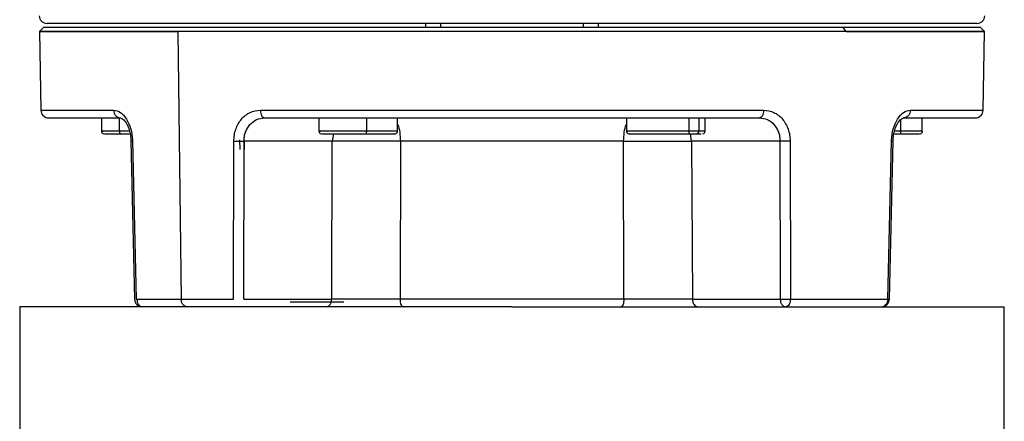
# Model space of a CAD drawing. Header units: millimetres. Extents: x 382 to 2568, y 89 to 1789.
# Tile 23 of 41: x 1122 to 1247, y 1026 to 1077. Entities that reach past the tile are written whole.
import ezdxf

# ---------------------------------------------------------------- set-up
doc = ezdxf.new("R2010")
doc.units = ezdxf.units.MM

msp = doc.modelspace()

# ---------------------------------------------------------------- linework, layer by layer
at = {"color": 7, "linetype": 'Continuous', "lineweight": 25}
for p, q in [((1125.33, 1075.68), (1124.82, 1075.16)), ((1124.83, 1075.17), (1125, 1065.15)), ((1142.4, 1075.16), (1142.82, 1041.15)), ((1173.81, 1076.17), (1173.81, 1075.67)), ((1175.79, 1075.67), (1175.79, 1076.17)), ((1193.83, 1076.17), (1193.83, 1075.67)), ((1195.81, 1075.67), (1195.81, 1076.17)), ((1227.23, 1075.16), (1226.87, 1075.67)), ((1244.8, 1075.16), (1244.29, 1075.68)), ((1244.62, 1065.15), (1244.79, 1075.17)), ((1132.69, 1064.17), (1132.69, 1062.47)), ((1160.29, 1064.17), (1160.29, 1062.47)), ((1170.29, 1062.47), (1170.29, 1064.17)), ((1199.33, 1064.17), (1199.33, 1062.47)), ((1207.26, 1064.17), (1207.26, 1062.17)), ((1209.33, 1062.47), (1209.33, 1064.17)), ((1234.12, 1063.98), (1234.12, 1062.17)), ((1236.82, 1064.17), (1236.82, 1062.47)), ((1135.12, 1062.17), (1136.32, 1062.17)), ((1150.29, 1060.17), (1150.27, 1061.37)), ((1208.26, 1062.17), (1208.83, 1062.17)), ((1136.63, 1061.22), (1137.09, 1041.15)), ((1149.46, 1041.15), (1149.5, 1061.22)), ((1150.76, 1041.15), (1150.8, 1061.22)), ((1162, 1061.22), (1150.8, 1061.22)), ((1161.92, 1041.15), (1162, 1061.22)), ((1170.65, 1061.22), (1170.6, 1041.15)), ((1199.02, 1041.15), (1198.98, 1061.22)), ((1218.83, 1061.22), (1207.62, 1061.22)), ((1207.62, 1061.22), (1207.71, 1041.15)), ((1218.83, 1061.22), (1218.86, 1041.15)), ((1220.12, 1061.22), (1220.16, 1041.15)), ((1232.53, 1041.15), (1233, 1061.22)), ((1122.31, 1040.17), (1122.31, 1024.17)), ((1137.09, 1041.15), (1142.82, 1041.15)), ((1142.82, 1041.15), (1149.46, 1041.15)), ((1150.76, 1041.15), (1161.92, 1041.15)), ((1207.71, 1041.15), (1218.86, 1041.15)), ((1247.31, 1024.17), (1247.31, 1040.17))]:
    msp.add_line(p, q, dxfattribs=at)
at = {"color": 8, "linetype": 'Continuous', "lineweight": 25}
for p, q in [((1134.96, 1064.17), (1134.96, 1062.47)), ((1166.32, 1064.17), (1166.32, 1062.47)), ((1208.51, 1064.17), (1208.51, 1062.47)), ((1136.25, 1062.47), (1134.96, 1062.47)), ((1162.14, 1062.17), (1162, 1061.22)), ((1207.62, 1061.22), (1207.48, 1062.17)), ((1150.8, 1061.22), (1150.79, 1060.17))]:
    msp.add_line(p, q, dxfattribs=at)
at = {"color": 7, "linetype": 'Continuous', "lineweight": 25, "flags": 128}
for points in [[(1136.43, 1061.22), (1136.64, 1052.14), (1136.89, 1041.15)], [(1232.73, 1041.15), (1232.94, 1050.23), (1233.19, 1061.22)]]:
    msp.add_lwpolyline(points, dxfattribs=at)
at = {"color": 7, "linetype": 'Continuous', "lineweight": 25}
for centre, radius, start, end in [((1126, 1065.17), 1, 181.0098, 270), ((1243.62, 1065.17), 1, 270, 359.0247), ((1132.99, 1062.47), 0.3, 180, 270), ((1160.59, 1062.47), 0.3, 180, 270), ((1169.99, 1062.47), 0.3, 270, 0), ((1199.63, 1062.47), 0.3, 180, 270), ((1209.03, 1062.47), 0.3, 270, 0), ((1236.63, 1062.47), 0.3, 270, 0), ((1137.89, 1041.17), 1, 181.2316, 269.886), ((1231.73, 1041.17), 1, 270.4509, 0)]:
    msp.add_arc(centre, radius, start, end, dxfattribs=at)
for points in [[(1124.79, 1077.14), (1124.8, 1077.02), (1124.84, 1076.76), (1125.07, 1076.44), (1125.4, 1076.21), (1125.66, 1076.19), (1125.79, 1076.17)], [(1243.84, 1076.17), (1243.97, 1076.19), (1244.22, 1076.21), (1244.55, 1076.44), (1244.78, 1076.76), (1244.82, 1077.02), (1244.84, 1077.14)], [(1142.4, 1075.16), (1140.62, 1075.16), (1137.06, 1075.16), (1132.73, 1075.16), (1129.23, 1075.16), (1126.71, 1075.16), (1125.17, 1075.16), (1124.66, 1075.16), (1125.17, 1075.16), (1126.71, 1075.16), (1129.23, 1075.16), (1132.73, 1075.16), (1137.06, 1075.16), (1140.62, 1075.16), (1142.4, 1075.16)], [(1226.87, 1075.67), (1224.97, 1075.67), (1221.16, 1075.67), (1214.63, 1075.67), (1207.64, 1075.67), (1200.25, 1075.67), (1192.6, 1075.67), (1184.81, 1075.67), (1177.03, 1075.67), (1169.37, 1075.67), (1161.98, 1075.67), (1154.99, 1075.67), (1148.5, 1075.67), (1142.63, 1075.67), (1137.49, 1075.67), (1133.15, 1075.67), (1129.7, 1075.67), (1127.2, 1075.67), (1125.62, 1075.67), (1125.43, 1075.67), (1125.33, 1075.67)], [(1243.84, 1076.17), (1243.74, 1076.17), (1243.54, 1076.17), (1241.98, 1076.17), (1239.5, 1076.17), (1236.07, 1076.17), (1231.77, 1076.17), (1226.67, 1076.17), (1220.85, 1076.17), (1214.41, 1076.17), (1207.46, 1076.17), (1200.13, 1076.17), (1192.54, 1076.17), (1184.81, 1076.17), (1177.08, 1076.17), (1169.49, 1076.17), (1162.16, 1076.17), (1155.21, 1076.17), (1148.78, 1076.17), (1142.95, 1076.17), (1137.85, 1076.17), (1133.55, 1076.17), (1130.12, 1076.17), (1127.65, 1076.17), (1126.08, 1076.17), (1125.88, 1076.17), (1125.79, 1076.17)], [(1227.23, 1075.16), (1225.3, 1075.16), (1221.46, 1075.16), (1214.88, 1075.16), (1207.83, 1075.16), (1200.38, 1075.16), (1192.66, 1075.16), (1184.81, 1075.16), (1176.96, 1075.16), (1169.24, 1075.16), (1161.79, 1075.16), (1154.74, 1075.16), (1148.16, 1075.16), (1144.32, 1075.16), (1142.4, 1075.16)], [(1244.29, 1075.67), (1244.2, 1075.67), (1244, 1075.67), (1242.42, 1075.67), (1239.93, 1075.67), (1236.46, 1075.67), (1232.17, 1075.67), (1228.64, 1075.67), (1226.87, 1075.67)], [(1227.23, 1075.16), (1229.01, 1075.16), (1232.57, 1075.16), (1236.9, 1075.16), (1240.39, 1075.16), (1242.91, 1075.16), (1244.45, 1075.16), (1244.97, 1075.16), (1244.45, 1075.16), (1242.91, 1075.16), (1240.39, 1075.16), (1236.9, 1075.16), (1232.57, 1075.16), (1229.01, 1075.16), (1227.23, 1075.16)], [(1134.25, 1065.15), (1134.26, 1065.02), (1134.29, 1064.77), (1134.49, 1064.44), (1134.76, 1064.22), (1134.98, 1064.19), (1135.09, 1064.17)], [(1152.87, 1065.15), (1155.31, 1065.15), (1160.18, 1065.15), (1168.14, 1065.15), (1176.39, 1065.15), (1184.81, 1065.15), (1193.24, 1065.15), (1201.48, 1065.15), (1209.45, 1065.15), (1214.32, 1065.15), (1216.75, 1065.15)], [(1152.87, 1065.15), (1152.88, 1065.02), (1152.9, 1064.77), (1153.02, 1064.44), (1153.2, 1064.22), (1153.33, 1064.19), (1153.4, 1064.17)], [(1216.75, 1065.15), (1216.74, 1065.02), (1216.73, 1064.77), (1216.6, 1064.44), (1216.43, 1064.22), (1216.29, 1064.19), (1216.22, 1064.17)], [(1235.38, 1065.15), (1235.36, 1065.02), (1235.33, 1064.77), (1235.14, 1064.44), (1234.86, 1064.22), (1234.64, 1064.19), (1234.53, 1064.17)], [(1126, 1064.17), (1126.12, 1064.17), (1126.34, 1064.17), (1128.16, 1064.17), (1130.95, 1064.17), (1133.71, 1064.17), (1135.09, 1064.17)], [(1153.4, 1064.17), (1155.8, 1064.17), (1160.59, 1064.17), (1168.42, 1064.17), (1176.53, 1064.17), (1184.81, 1064.17), (1193.1, 1064.17), (1201.21, 1064.17), (1209.04, 1064.17), (1213.82, 1064.17), (1216.22, 1064.17)], [(1234.53, 1064.17), (1235.91, 1064.17), (1238.67, 1064.17), (1241.46, 1064.17), (1243.28, 1064.17), (1243.51, 1064.17), (1243.62, 1064.17)], [(1134.96, 1062.47), (1134.96, 1062.43), (1134.97, 1062.35), (1135, 1062.25), (1135.06, 1062.18), (1135.1, 1062.18), (1135.12, 1062.17)], [(1166.32, 1062.47), (1166.32, 1062.43), (1166.32, 1062.35), (1166.3, 1062.25), (1166.28, 1062.18), (1166.27, 1062.18), (1166.26, 1062.17)], [(1208.51, 1062.47), (1208.51, 1062.43), (1208.5, 1062.35), (1208.44, 1062.25), (1208.36, 1062.18), (1208.3, 1062.18), (1208.26, 1062.17)], [(1198.98, 1061.22), (1196.68, 1061.22), (1192.09, 1061.22), (1184.81, 1061.22), (1177.53, 1061.22), (1172.94, 1061.22), (1170.65, 1061.22)], [(1184.81, 1040.17), (1182.08, 1040.17), (1176.63, 1040.17), (1168.59, 1040.17), (1160.83, 1040.17), (1153.47, 1040.17), (1146.65, 1040.17), (1140.49, 1040.17), (1135.08, 1040.17), (1130.53, 1040.17), (1126.9, 1040.17), (1124.28, 1040.17), (1122.62, 1040.17), (1122.41, 1040.17), (1122.31, 1040.17)], [(1137.19, 1041.15), (1137.2, 1041.02), (1137.22, 1040.77), (1137.39, 1040.44), (1137.62, 1040.22), (1137.8, 1040.19), (1137.89, 1040.17)], [(1143.52, 1040.17), (1143.43, 1040.19), (1143.25, 1040.22), (1143.02, 1040.44), (1142.85, 1040.77), (1142.83, 1041.02), (1142.82, 1041.15)], [(1157.66, 1040.77), (1157.37, 1040.77), (1156.8, 1040.77), (1156.71, 1040.77), (1156.66, 1040.77)], [(1163.46, 1040.77), (1163.41, 1040.77), (1163.31, 1040.77), (1162.52, 1040.77), (1161.4, 1040.77), (1160.07, 1040.77), (1158.71, 1040.77), (1158.01, 1040.77), (1157.66, 1040.77)], [(1161.21, 1040.17), (1161.3, 1040.19), (1161.48, 1040.22), (1161.72, 1040.44), (1161.88, 1040.77), (1161.9, 1041.02), (1161.92, 1041.15)], [(1199.02, 1041.15), (1197.88, 1041.15), (1195.61, 1041.15), (1192.06, 1041.15), (1188.46, 1041.15), (1184.81, 1041.15), (1181.17, 1041.15), (1177.56, 1041.15), (1174.01, 1041.15), (1171.74, 1041.15), (1170.6, 1041.15)], [(1170.6, 1041.15), (1170.61, 1041.02), (1170.62, 1040.77), (1170.71, 1040.44), (1170.83, 1040.22), (1170.93, 1040.19), (1170.98, 1040.17)], [(1199.02, 1041.15), (1199.01, 1041.02), (1199, 1040.77), (1198.91, 1040.44), (1198.79, 1040.22), (1198.69, 1040.19), (1198.64, 1040.17)], [(1207.71, 1041.15), (1207.72, 1041.02), (1207.74, 1040.77), (1207.91, 1040.44), (1208.14, 1040.22), (1208.32, 1040.19), (1208.41, 1040.17)], [(1218.86, 1041.15), (1218.87, 1041.02), (1218.9, 1040.77), (1219.06, 1040.44), (1219.29, 1040.22), (1219.48, 1040.19), (1219.57, 1040.17)], [(1220.16, 1041.15), (1220.15, 1041.02), (1220.13, 1040.77), (1220, 1040.44), (1219.8, 1040.22), (1219.65, 1040.19), (1219.57, 1040.17)], [(1220.16, 1041.15), (1222.45, 1041.15), (1227.03, 1041.15), (1230.7, 1041.15), (1232.53, 1041.15)], [(1231.73, 1040.17), (1231.83, 1040.19), (1232.04, 1040.22), (1232.3, 1040.44), (1232.49, 1040.77), (1232.52, 1041.02), (1232.53, 1041.15)]]:
    msp.add_open_spline(points, degree=3, dxfattribs=at)
at = {"color": 8, "linetype": 'Continuous', "lineweight": 25}
for points in [[(1125, 1065.15), (1125.12, 1065.15), (1125.34, 1065.15), (1127.2, 1065.15), (1130.04, 1065.15), (1132.84, 1065.15), (1134.25, 1065.15)], [(1235.38, 1065.15), (1236.78, 1065.15), (1239.59, 1065.15), (1242.43, 1065.15), (1244.28, 1065.15), (1244.51, 1065.15), (1244.62, 1065.15)]]:
    msp.add_open_spline(points, degree=3, dxfattribs=at)
at = {"color": 7, "linetype": 'Continuous', "lineweight": 25}
for points, knots in [([(1134.25, 1065.15), (1134.53, 1065.1), (1135.1, 1064.99), (1135.89, 1064.1), (1136.36, 1063.02), (1136.58, 1062.02), (1136.61, 1061.49), (1136.63, 1061.22)], [0, 0, 0, 0, 0.2498108, 0.4993186, 0.7486277, 0.8738772, 1, 1, 1, 1]), ([(1149.5, 1061.22), (1149.51, 1061.49), (1149.54, 1062.01), (1149.8, 1063.01), (1150.42, 1064.1), (1151.54, 1064.99), (1152.43, 1065.1), (1152.87, 1065.15)], [0, 0, 0, 0, 0.125308, 0.250841, 0.500198, 0.749605, 1, 1, 1, 1]), ([(1216.75, 1065.15), (1217.2, 1065.1), (1218.08, 1064.99), (1219.2, 1064.1), (1219.82, 1063.02), (1220.08, 1062.02), (1220.11, 1061.49), (1220.12, 1061.22)], [0, 0, 0, 0, 0.2498108, 0.4993186, 0.7486277, 0.8738772, 1, 1, 1, 1]), ([(1233, 1061.22), (1233.01, 1061.49), (1233.04, 1062.01), (1233.26, 1063.01), (1233.73, 1064.1), (1234.52, 1064.99), (1235.09, 1065.1), (1235.38, 1065.15)], [0, 0, 0, 0, 0.125308, 0.250841, 0.500198, 0.749605, 1, 1, 1, 1]), ([(1134.94, 1064.19), (1135.05, 1064.18), (1135.29, 1064.17), (1135.69, 1063.78), (1136, 1063.25), (1136.22, 1062.69), (1136.38, 1062.01), (1136.42, 1061.49), (1136.43, 1061.22)], [0, 0, 0, 0, 0.197703, 0.42789, 0.556601, 0.694687, 0.84194, 1, 1, 1, 1]), ([(1150.8, 1061.22), (1150.81, 1061.42), (1150.82, 1061.82), (1151.03, 1062.57), (1151.5, 1063.38), (1152.37, 1064.05), (1153.06, 1064.13), (1153.4, 1064.17)], [0, 0, 0, 0, 0.1268025, 0.2524928, 0.5002311, 0.7496053, 1, 1, 1, 1]), ([(1216.22, 1064.17), (1216.56, 1064.13), (1217.25, 1064.05), (1218.12, 1063.39), (1218.59, 1062.57), (1218.8, 1061.82), (1218.82, 1061.42), (1218.83, 1061.22)], [0, 0, 0, 0, 0.249798, 0.499272, 0.747251, 0.873068, 1, 1, 1, 1]), ([(1233.19, 1061.22), (1233.21, 1061.48), (1233.24, 1062), (1233.41, 1062.69), (1233.62, 1063.25), (1233.93, 1063.78), (1234.33, 1064.16), (1234.57, 1064.18), (1234.68, 1064.19)], [0, 0, 0, 0, 0.157052, 0.304669, 0.442505, 0.571183, 0.801472, 1, 1, 1, 1]), ([(1133.08, 1062.17), (1133.07, 1062.17), (1133.03, 1062.17), (1133.71, 1062.17), (1134.65, 1062.17), (1135.12, 1062.17)], [0, 0, 0, 0, 0.20839, 0.604195, 1, 1, 1, 1]), ([(1160.68, 1062.17), (1160.67, 1062.17), (1160.62, 1062.17), (1161.34, 1062.17), (1162.65, 1062.17), (1164.41, 1062.17), (1165.64, 1062.17), (1166.26, 1062.17)], [0, 0, 0, 0, 0.116315, 0.337236, 0.558157, 0.779079, 1, 1, 1, 1]), ([(1166.26, 1062.17), (1166.85, 1062.17), (1168.03, 1062.17), (1169.31, 1062.17), (1169.98, 1062.17), (1169.92, 1062.17), (1169.9, 1062.17)], [0, 0, 0, 0, 0.287894, 0.575788, 0.863682, 1, 1, 1, 1]), ([(1199.72, 1062.17), (1199.7, 1062.17), (1199.66, 1062.17), (1200.37, 1062.17), (1201.68, 1062.17), (1203.44, 1062.17), (1205.31, 1062.17), (1207.08, 1062.17), (1207.87, 1062.17), (1208.26, 1062.17)], [0, 0, 0, 0, 0.080671, 0.233892, 0.387114, 0.540335, 0.693557, 0.846778, 1, 1, 1, 1]), ([(1233.3, 1062.17), (1233.74, 1062.17), (1234.78, 1062.17), (1235.94, 1062.17), (1236.62, 1062.17), (1236.56, 1062.17), (1236.54, 1062.17)], [0, 0, 0, 0, 0.234989, 0.544271, 0.853554, 1, 1, 1, 1]), ([(1149.5, 1061.22), (1149.6, 1061.22), (1149.8, 1061.22), (1150.17, 1061.22), (1150.52, 1061.22), (1150.71, 1061.22), (1150.8, 1061.22)], [0, 0, 0, 0, 0.241983, 0.5, 0.758017, 1, 1, 1, 1]), ([(1170.65, 1061.22), (1169.9, 1061.23), (1168.41, 1061.23), (1166.05, 1061.23), (1163.8, 1061.23), (1162.6, 1061.23), (1162, 1061.22)], [0, 0, 0, 0, 0.249516, 0.499256, 0.749132, 1, 1, 1, 1]), ([(1198.98, 1061.22), (1199.73, 1061.23), (1201.22, 1061.23), (1203.59, 1061.23), (1205.83, 1061.23), (1207.03, 1061.23), (1207.62, 1061.22)], [0, 0, 0, 0, 0.250868, 0.500744, 0.750484, 1, 1, 1, 1]), ([(1220.12, 1061.22), (1220.03, 1061.22), (1219.82, 1061.22), (1219.46, 1061.22), (1219.1, 1061.22), (1218.92, 1061.22), (1218.83, 1061.22)], [0, 0, 0, 0, 0.241983, 0.5, 0.758017, 1, 1, 1, 1]), ([(1170.6, 1041.15), (1169.85, 1041.15), (1168.36, 1041.15), (1165.98, 1041.15), (1163.72, 1041.15), (1162.52, 1041.15), (1161.92, 1041.15)], [0, 0, 0, 0, 0.249522, 0.499248, 0.749108, 1, 1, 1, 1]), ([(1184.81, 1040.17), (1188.9, 1040.17), (1192.99, 1040.17), (1201.02, 1040.17), (1204.95, 1040.17), (1212.51, 1040.17), (1216.13, 1040.17), (1222.94, 1040.17), (1226.11, 1040.17), (1231.9, 1040.17), (1234.51, 1040.17), (1239.05, 1040.17), (1240.99, 1040.17), (1244.12, 1040.17), (1245.31, 1040.17), (1246.91, 1040.17), (1247.31, 1040.17), (1247.31, 1040.17)], [0, 0, 0, 0, 0.125, 0.125, 0.25, 0.25, 0.375, 0.375, 0.5, 0.5, 0.625, 0.625, 0.75, 0.75, 0.875, 0.875, 1, 1, 1, 1]), ([(1207.71, 1041.15), (1207.11, 1041.15), (1205.91, 1041.15), (1203.65, 1041.15), (1201.28, 1041.15), (1199.77, 1041.15), (1199.02, 1041.15)], [0, 0, 0, 0, 0.249522, 0.499248, 0.749108, 1, 1, 1, 1]), ([(1218.86, 1041.15), (1218.95, 1041.15), (1219.14, 1041.15), (1219.49, 1041.15), (1219.86, 1041.15), (1220.06, 1041.15), (1220.16, 1041.15)], [0, 0, 0, 0, 0.250014, 0.5, 0.749986, 1, 1, 1, 1])]:
    msp.add_open_spline(points, degree=3, knots=knots, dxfattribs=at)
at = {"color": 8, "linetype": 'Continuous', "lineweight": 25}
for points, knots in [([(1170.29, 1063.34), (1170.3, 1063.33), (1170.43, 1063.11), (1170.58, 1062.36), (1170.63, 1061.6), (1170.65, 1061.22)], [0, 0, 0, 0, 0.023759, 0.51188, 1, 1, 1, 1]), ([(1198.98, 1061.22), (1199, 1061.6), (1199.04, 1062.36), (1199.2, 1063.11), (1199.32, 1063.33), (1199.33, 1063.34)], [0, 0, 0, 0, 0.48812, 0.976241, 1, 1, 1, 1]), ([(1134.96, 1062.47), (1134.45, 1062.47), (1133.43, 1062.47), (1132.72, 1062.47), (1132.56, 1062.47), (1132.86, 1062.47), (1132.9, 1062.47)], [0, 0, 0, 0, 0.315487, 0.630975, 0.946462, 1, 1, 1, 1]), ([(1166.32, 1062.47), (1165.66, 1062.47), (1164.35, 1062.47), (1162.49, 1062.47), (1161.05, 1062.47), (1160.32, 1062.47), (1160.16, 1062.47), (1160.45, 1062.47), (1160.5, 1062.47)], [0, 0, 0, 0, 0.193898, 0.387797, 0.581695, 0.775594, 0.969492, 1, 1, 1, 1]), ([(1170.2, 1062.47), (1170.22, 1062.47), (1170.28, 1062.47), (1169.56, 1062.47), (1168.2, 1062.47), (1166.95, 1062.47), (1166.32, 1062.47)], [0, 0, 0, 0, 0.136318, 0.424212, 0.712106, 1, 1, 1, 1]), ([(1208.51, 1062.47), (1208.09, 1062.47), (1207.25, 1062.47), (1205.37, 1062.47), (1203.38, 1062.47), (1201.52, 1062.47), (1200.08, 1062.47), (1199.35, 1062.47), (1199.19, 1062.47), (1199.49, 1062.47), (1199.53, 1062.47)], [0, 0, 0, 0, 0.1397162, 0.2794324, 0.4191486, 0.5588648, 0.698581, 0.8382972, 0.9780134, 1, 1, 1, 1]), ([(1209.23, 1062.47), (1209.25, 1062.47), (1209.32, 1062.47), (1208.84, 1062.47), (1208.51, 1062.47)], [0, 0, 0, 0, 0.321345, 1, 1, 1, 1]), ([(1236.83, 1062.47), (1236.85, 1062.47), (1236.92, 1062.47), (1236.19, 1062.47), (1234.95, 1062.47), (1233.85, 1062.47), (1233.37, 1062.47)], [0, 0, 0, 0, 0.146032, 0.454439, 0.762847, 1, 1, 1, 1]), ([(1136.63, 1061.22), (1136.57, 1061.22), (1136.45, 1061.22), (1136.44, 1061.22), (1136.44, 1061.22)], [0, 0, 0, 0, 0.516182, 1, 1, 1, 1]), ([(1233, 1061.22), (1233.06, 1061.22), (1233.17, 1061.22), (1233.18, 1061.22), (1233.18, 1061.22)], [0, 0, 0, 0, 0.5431314, 1, 1, 1, 1]), ([(1232.53, 1041.15), (1232.6, 1041.15), (1232.71, 1041.15), (1232.72, 1041.15), (1232.72, 1041.15)], [0, 0, 0, 0, 0.557929, 1, 1, 1, 1])]:
    msp.add_open_spline(points, degree=3, knots=knots, dxfattribs=at)

doc.saveas('drawing.dxf')
